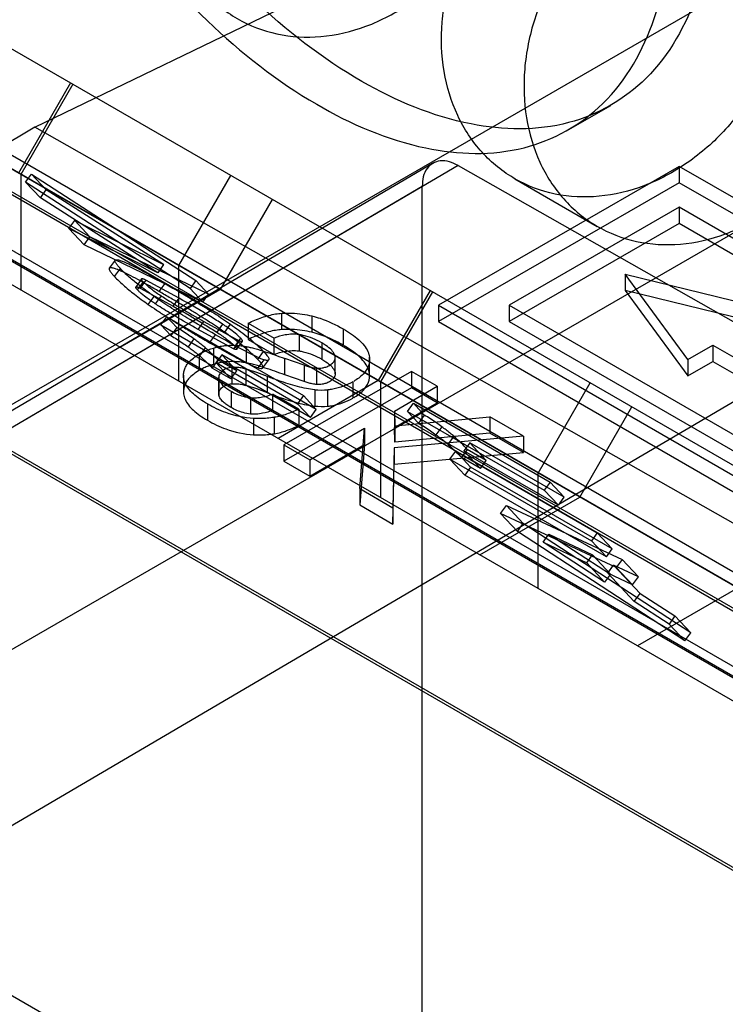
# Model space of a CAD drawing. Header units: millimetres. Extents: x 60 to 337, y 43 to 512.
# Tile 32 of 73: x 138.55 to 145.6, y 211.95 to 221.79. Entities that reach past the tile are written whole.
import ezdxf

# ---------------------------------------------------------------- set-up
doc = ezdxf.new("R2010")
doc.units = ezdxf.units.MM
doc.header["$LTSCALE"] = 36.045028
doc.layers.get('0').update_dxf_attribs({"linetype": 'CONTINUOUS'})

msp = doc.modelspace()

# ---------------------------------------------------------------- linework, layer by layer
at = {"color": 7, "linetype": 'CONTINUOUS'}
for p, q in [((84.3301, 248.7088), (169.1831, 199.72)), ((169.3954, 194.1855), (84.5423, 243.1744)), ((154.8587, 210.8417), (104.5691, 239.8758)), ((105.1005, 239.7033), (155.3902, 210.6692)), ((104.5648, 239.6476), (154.8545, 210.6135)), ((104.832, 239.4651), (155.1216, 210.4311)), ((160.6382, 208.7009), (110.3254, 237.7484)), ((107.017, 237.6493), (157.3066, 208.6152)), ((157.2566, 208.5286), (106.967, 237.5627)), ((161.8566, 205.6418), (106.967, 237.3318)), ((109.8054, 236.8477), (160.1182, 207.8002)), ((138.7057, 220.7146), (157.6807, 229.9288)), ((150.7983, 225.0599), (138.0704, 217.7115)), ((150.7983, 222.6104), (138.0704, 215.262)), ((153.8675, 210.5022), (133.587, 222.2108)), ((139.0623, 221.1575), (138.5423, 220.2568)), ((139.0855, 221.1441), (138.5655, 220.2434)), ((144.0349, 220.6883), (144.4592, 220.9332)), ((138.7057, 220.7146), (130.5546, 215.9256)), ((242.3414, 161.9171), (138.7057, 220.7146)), ((132.1658, 214.178), (142.6794, 220.3548)), ((142.9328, 220.3317), (132.4192, 214.1548)), ((145.1414, 220.3243), (142.7373, 218.9362)), ((142.9328, 220.3317), (146.3755, 218.3785)), ((153.6267, 215.4254), (145.1414, 220.3243)), ((145.1414, 220.3243), (145.1414, 220.161)), ((138.5655, 220.2434), (138.5655, 219.0887)), ((138.6133, 220.1659), (138.6712, 220.2462)), ((138.6712, 220.2462), (140.3135, 219.1853)), ((138.6712, 220.2462), (138.818, 220.0889)), ((140.1423, 219.333), (140.6623, 220.2337)), ((143.4992, 220.2011), (144.3242, 219.7247)), ((132.0626, 213.9489), (142.5762, 220.1258)), ((140.2556, 219.105), (138.6133, 220.1659)), ((138.7601, 220.0086), (138.6133, 220.1659)), ((142.5762, 211.8351), (142.5762, 220.1258)), ((145.1414, 220.161), (142.7373, 218.7729)), ((153.6267, 215.2621), (145.1414, 220.161)), ((138.7601, 220.0086), (138.818, 220.0889)), ((139.9331, 219.2618), (138.7601, 220.0086)), ((139.991, 219.342), (138.818, 220.0889)), ((141.0776, 219.994), (140.5576, 219.0933)), ((145.1414, 219.916), (143.4444, 218.9362)), ((148.8538, 217.7728), (145.1414, 219.916)), ((145.1414, 219.916), (145.1414, 219.7527)), ((139.0464, 219.7018), (139.1043, 219.7821)), ((139.9331, 219.2618), (139.0464, 219.7018)), ((139.1972, 219.5401), (139.0464, 219.7018)), ((139.1043, 219.7821), (139.991, 219.342)), ((139.1043, 219.7821), (139.2551, 219.6204)), ((145.1414, 219.7527), (143.4444, 218.7729)), ((148.8538, 217.6095), (145.1414, 219.7527)), ((139.1972, 219.5401), (139.2551, 219.6204)), ((140.4413, 219.0483), (139.2551, 219.6204)), ((140.3834, 218.9681), (139.1972, 219.5401)), ((139.5069, 219.387), (139.4489, 219.3067)), ((139.991, 219.342), (139.9331, 219.2618)), ((140.1423, 218.1783), (140.1423, 219.333)), ((139.5016, 219.2224), (139.5596, 219.3026)), ((145.2298, 218.3953), (144.604, 219.2465)), ((144.604, 219.2465), (144.604, 219.0832)), ((144.604, 219.2465), (146.0784, 218.8852)), ((139.7714, 219.1988), (139.7135, 219.1185)), ((139.7315, 219.089), (139.7894, 219.1693)), ((139.815, 219.1885), (139.7571, 219.1083)), ((139.7571, 219.1083), (140.0876, 218.928)), ((140.1456, 219.0083), (139.815, 219.1885)), ((139.948, 219.0734), (140.006, 219.1536)), ((140.3135, 219.1853), (140.2556, 219.105)), ((140.4413, 219.0483), (140.3135, 219.1853)), ((139.5576, 218.516), (140.5576, 219.0933)), ((139.838, 218.9448), (139.8959, 219.0251)), ((139.9658, 219.0315), (139.9079, 218.9512)), ((140.0876, 218.928), (140.1456, 219.0083)), ((140.2556, 219.105), (140.3834, 218.9681)), ((140.3834, 218.9681), (140.4413, 219.0483)), ((142.6544, 219.0836), (142.1344, 218.1829)), ((142.6776, 219.0702), (142.1576, 218.1695)), ((144.604, 219.0832), (145.2298, 218.232)), ((146.0784, 218.7219), (144.604, 219.0832)), ((142.7373, 218.9362), (151.2226, 214.0374)), ((142.7373, 218.9362), (142.7373, 218.7729)), ((143.4444, 218.9362), (147.1567, 216.793)), ((143.4444, 218.9362), (143.4444, 218.7729)), ((139.9645, 218.7415), (140.0224, 218.8218)), ((140.0224, 218.8218), (141.3886, 218.033)), ((140.0224, 218.8218), (140.1222, 218.7148)), ((141.1724, 218.6928), (141.1724, 218.8561)), ((141.474, 218.8291), (141.474, 218.6658)), ((139.9645, 218.7415), (141.3307, 217.9527)), ((140.0643, 218.6345), (139.9645, 218.7415)), ((140.1222, 218.7148), (140.0643, 218.6345)), ((140.3372, 218.6929), (140.3951, 218.7732)), ((140.3951, 218.7732), (140.7472, 218.5814)), ((140.5802, 218.7474), (140.5223, 218.6672)), ((140.6024, 218.6659), (140.6603, 218.7462)), ((140.8372, 218.7578), (141.0964, 218.6081)), ((140.8372, 218.7578), (140.8372, 218.5945)), ((142.7373, 218.7729), (151.2226, 213.8741)), ((143.4444, 218.7729), (147.1567, 216.6297)), ((140.6893, 218.5011), (140.3372, 218.6929)), ((140.4518, 218.562), (140.5097, 218.6422)), ((141.3446, 218.6428), (141.3446, 218.4795)), ((141.7868, 218.6994), (141.7868, 218.5361)), ((140.2937, 218.6013), (140.2358, 218.521)), ((140.7472, 218.5814), (140.6893, 218.5011)), ((140.7614, 218.607), (140.7035, 218.5267)), ((140.7223, 218.496), (140.7802, 218.5763)), ((140.8157, 218.524), (140.8157, 218.3607)), ((140.8372, 218.5945), (141.0964, 218.4448)), ((141.0964, 218.4448), (141.0964, 218.6081)), ((141.5708, 218.5607), (141.5708, 218.3974)), ((145.2298, 218.3953), (145.4773, 218.5382)), ((145.4773, 218.5382), (147.033, 217.6401)), ((145.4773, 218.5382), (145.4773, 218.3749)), ((140.3507, 218.2867), (140.3507, 218.45)), ((140.353, 218.4293), (140.4109, 218.5095)), ((140.489, 218.5089), (140.489, 218.3456)), ((140.5736, 218.4403), (140.5157, 218.3601)), ((141.5164, 217.896), (140.5736, 218.4403)), ((140.7226, 218.2806), (140.5736, 218.4403)), ((140.9333, 218.3934), (140.9912, 218.4736)), ((141.7018, 218.438), (141.7018, 218.2747)), ((142.0478, 218.2548), (142.0478, 218.4181)), ((146.3755, 218.3785), (135.8619, 212.2016)), ((140.5345, 218.3893), (140.4765, 218.309)), ((141.4585, 217.8158), (140.5157, 218.3601)), ((140.5157, 218.3601), (140.6647, 218.2004)), ((140.7226, 218.2806), (140.5345, 218.3893)), ((140.9372, 218.3106), (140.9951, 218.3909)), ((140.9845, 218.31), (141.0425, 218.3902)), ((141.3958, 218.3371), (141.2021, 218.4048)), ((141.2021, 218.2415), (141.2021, 218.4048)), ((141.3958, 218.3371), (141.3958, 218.1738)), ((141.7067, 218.2505), (141.7067, 218.4138)), ((142.0493, 218.232), (142.0493, 218.3953)), ((145.2298, 218.3953), (145.2298, 218.232)), ((145.2298, 218.232), (145.4773, 218.3749)), ((145.4773, 218.3749), (147.033, 217.4768)), ((140.1903, 218.2363), (140.1903, 218.073)), ((140.6647, 218.2004), (140.4765, 218.309)), ((140.6647, 218.2004), (140.7226, 218.2806)), ((140.6721, 218.3154), (140.6721, 218.1521)), ((140.8116, 218.2991), (140.8116, 218.1358)), ((141.0312, 218.0601), (141.0312, 218.2234)), ((142.4669, 218.2759), (141.1941, 217.541)), ((141.3958, 218.1738), (141.2021, 218.2415)), ((141.5182, 218.3081), (141.5182, 218.1448)), ((142.7261, 218.1262), (142.4669, 218.2759)), ((142.4669, 218.2759), (142.4669, 218.1126)), ((140.1917, 218.2135), (140.1917, 218.0502)), ((140.5423, 218.0523), (140.5423, 218.2156)), ((140.5443, 218.1995), (140.5443, 218.0362)), ((142.1344, 218.1829), (141.1345, 217.6056)), ((141.8827, 218.1721), (141.8827, 218.0088)), ((142.1576, 218.1695), (142.1576, 217.0148)), ((142.2984, 217.8793), (142.7261, 218.1262)), ((142.7261, 218.1262), (142.7261, 217.9629)), ((143.7344, 217.2592), (144.2544, 218.1598)), ((140.6653, 218.0778), (140.6653, 217.9145)), ((141.341, 217.8992), (141.0817, 218.0489)), ((141.0817, 217.8856), (141.0817, 218.0489)), ((142.4669, 218.1126), (141.1941, 217.3777)), ((141.3886, 218.033), (141.3307, 217.9527)), ((141.5164, 217.896), (141.3886, 218.033)), ((141.5009, 218.0927), (141.5009, 217.9294)), ((141.6312, 217.9281), (141.6312, 218.0914)), ((142.7261, 217.9629), (142.4669, 218.1126)), ((140.4302, 217.9501), (140.4302, 217.7868)), ((140.8597, 218.0125), (140.8597, 217.8492)), ((141.3307, 217.9527), (141.4585, 217.8158)), ((142.2984, 217.716), (142.7261, 217.9629)), ((142.4289, 217.8763), (142.4868, 217.9566)), ((142.4868, 217.9566), (143.853, 217.1678)), ((142.4868, 217.9566), (142.5963, 217.8392)), ((141.341, 217.7359), (141.0817, 217.8856)), ((141.341, 217.8992), (141.341, 217.7359)), ((141.4585, 217.8158), (141.5164, 217.896)), ((142.2984, 217.8793), (142.3018, 217.7316)), ((142.2984, 217.8793), (142.2984, 217.716)), ((142.4289, 217.8763), (143.7951, 217.0875)), ((142.5384, 217.7589), (142.4289, 217.8763)), ((142.5963, 217.8392), (142.5384, 217.7589)), ((144.1497, 217.0195), (144.6697, 217.9201)), ((140.8908, 217.8053), (140.8908, 217.642)), ((141.099, 217.6531), (141.099, 217.8164)), ((142.3018, 217.7316), (143.2515, 217.8229)), ((142.3018, 217.7316), (142.3018, 217.5683)), ((143.5867, 217.6293), (143.2515, 217.8229)), ((143.2515, 217.8229), (143.2515, 217.6596)), ((138.0704, 217.7115), (149.3841, 211.1796)), ((141.4533, 217.3914), (141.9994, 217.7067)), ((141.951, 217.104), (141.9994, 217.7067)), ((141.9994, 217.7067), (141.9994, 217.5434)), ((142.3018, 217.5683), (142.2984, 217.716)), ((143.2515, 217.6596), (142.3018, 217.5683)), ((142.7706, 217.7226), (142.7127, 217.6424)), ((143.5867, 217.466), (143.2515, 217.6596)), ((141.1941, 217.541), (141.4533, 217.3914)), ((141.1941, 217.541), (141.1941, 217.3777)), ((141.4533, 217.2281), (141.9994, 217.5434)), ((141.9994, 217.5434), (141.951, 216.9407)), ((143.5867, 217.6293), (142.2958, 217.5116)), ((142.8347, 217.5455), (142.8926, 217.6258)), ((143.0504, 217.5618), (142.9925, 217.4815)), ((143.9933, 217.0175), (143.0504, 217.5618)), ((143.214, 217.3865), (143.0504, 217.5618)), ((143.5867, 217.6293), (143.5867, 217.466)), ((142.2958, 217.5116), (142.2811, 216.9135)), ((142.2958, 217.5116), (142.2958, 217.3483)), ((142.2958, 217.3483), (143.5867, 217.466)), ((142.8522, 217.3989), (142.9101, 217.4791)), ((142.9101, 217.4791), (144.3243, 216.6627)), ((142.9101, 217.4791), (143.0588, 217.3198)), ((143.0258, 217.4952), (142.9679, 217.4149)), ((143.9353, 216.9372), (142.9925, 217.4815)), ((142.9925, 217.4815), (143.1561, 217.3062)), ((143.214, 217.3865), (143.0258, 217.4952)), ((141.1941, 217.3777), (141.4533, 217.2281)), ((141.4533, 217.3914), (141.4533, 217.2281)), ((142.2811, 216.7502), (142.2958, 217.3483)), ((142.8522, 217.3989), (144.2664, 216.5824)), ((143.0009, 217.2395), (142.8522, 217.3989)), ((143.1561, 217.3062), (142.9679, 217.4149)), ((143.1561, 217.3062), (143.214, 217.3865)), ((143.0588, 217.3198), (143.0009, 217.2395)), ((144.4151, 216.423), (143.0009, 217.2395)), ((144.473, 216.5033), (143.0588, 217.3198)), ((143.7344, 216.1045), (143.7344, 217.2592)), ((143.853, 217.1678), (143.7951, 217.0875)), ((143.9933, 217.0175), (143.853, 217.1678)), ((141.951, 217.104), (142.2811, 216.9135)), ((141.951, 217.104), (141.951, 216.9407)), ((143.7951, 217.0875), (143.9353, 216.9372)), ((143.1497, 216.4421), (144.1497, 217.0195)), ((143.9353, 216.9372), (143.9933, 217.0175)), ((141.951, 216.9407), (142.2811, 216.7502)), ((142.2811, 216.9135), (142.2811, 216.7502)), ((143.3587, 216.856), (143.4166, 216.9363)), ((144.5142, 216.3168), (143.3587, 216.856)), ((143.5267, 216.6759), (143.3587, 216.856)), ((143.4166, 216.9363), (144.5721, 216.3971)), ((143.4166, 216.9363), (143.5846, 216.7562)), ((143.5267, 216.6759), (143.5846, 216.7562)), ((145.2576, 215.6625), (143.5846, 216.7562)), ((145.1997, 215.5822), (143.5267, 216.6759)), ((143.782, 216.5685), (143.8399, 216.6488)), ((143.8399, 216.6488), (144.2763, 216.4417)), ((143.8399, 216.6488), (144.4557, 216.2494)), ((144.3243, 216.6627), (144.2664, 216.5824)), ((144.473, 216.5033), (144.3243, 216.6627)), ((143.782, 216.5685), (144.2184, 216.3614)), ((144.3978, 216.1691), (143.782, 216.5685)), ((144.2664, 216.5824), (144.4151, 216.423)), ((144.4151, 216.423), (144.473, 216.5033)), ((144.2184, 216.3614), (144.2763, 216.4417)), ((144.3978, 216.1691), (144.2184, 216.3614)), ((144.2763, 216.4417), (144.4557, 216.2494)), ((144.5721, 216.3971), (144.5142, 216.3168)), ((144.7347, 216.2228), (144.5721, 216.3971)), ((144.4297, 216.2602), (144.4876, 216.3405)), ((144.6768, 216.1426), (144.4297, 216.2602)), ((144.4297, 216.2602), (144.6939, 215.9771)), ((144.7347, 216.2228), (144.4876, 216.3405)), ((144.7518, 216.0574), (144.4876, 216.3405)), ((144.5142, 216.3168), (144.6768, 216.1426)), ((144.4557, 216.2494), (144.3978, 216.1691)), ((144.6768, 216.1426), (144.7347, 216.2228)), ((144.6939, 215.9771), (144.7518, 216.0574)), ((145.7266, 216.1091), (144.7266, 215.5317)), ((144.7518, 216.0574), (145.1, 215.8314)), ((145.042, 215.7511), (144.6939, 215.9771)), ((145.1, 215.8314), (145.042, 215.7511)), ((145.2576, 215.6625), (145.1, 215.8314)), ((145.042, 215.7511), (145.1997, 215.5822)), ((145.1997, 215.5822), (145.2576, 215.6625))]:
    msp.add_line(p, q, dxfattribs=at)
for centre, radius, start, end in [((140.0122, 215.6246), 2.7914, 68.58979, 73.36041), ((140.0251, 215.4986), 2.752, 68.55564, 73.3945), ((141.5735, 218.8045), 0.7154, 264.18291, 274.62679), ((141.5735, 218.6421), 0.7163, 264.1895, 274.62021)]:
    msp.add_arc(centre, radius, start, end, dxfattribs=at)
msp.add_ellipse((135.8619, 207.444), major_axis=(-2.9514, 5.024), ratio=0.582373, start_param=3.922636, end_param=5.493433, dxfattribs=at)
for points, knots in [([(145.4947, 223.2221), (145.4947, 222.8275), (145.4079, 222.0967), (144.8997, 221.1671), (144.0308, 220.6684), (142.9807, 220.6945), (141.887, 221.1588), (140.8158, 221.9926), (139.8523, 223.1218), (139.0771, 224.4519), (138.5642, 225.8645), (138.4237, 226.8405), (138.4237, 227.3046)], [0, 0, 0, 0, 0.094268, 0.172729, 0.24381, 0.321471, 0.414616, 0.523427, 0.642939, 0.767129, 0.889163, 1, 1, 1, 1]), ([(137.9994, 227.0596), (137.9994, 226.5978), (138.1382, 225.6293), (138.6442, 224.2273), (139.4097, 222.9037), (140.366, 221.7725), (141.4347, 220.9308), (142.5293, 220.4562), (143.585, 220.4176), (144.4671, 220.9106), (144.9829, 221.8456), (145.0705, 222.5809), (145.0705, 222.9772)], [0, 0, 0, 0, 0.110312, 0.231068, 0.354187, 0.473616, 0.58285, 0.676363, 0.754507, 0.826216, 0.905344, 1, 1, 1, 1]), ([(140.3179, 224.3471), (140.2309, 224.1964), (140.0901, 223.8792), (139.9885, 223.3787), (140.0037, 222.888), (140.1354, 222.4387), (140.3771, 222.0606), (140.7147, 221.7819), (141.1232, 221.6249), (141.5719, 221.6005), (142.03, 221.7084), (142.4671, 221.9406), (142.8532, 222.2806), (143.059, 222.5629), (143.1463, 222.7142)], [0, 0, 0, 0, 0.091492, 0.1809, 0.266408, 0.347106, 0.424233, 0.498884, 0.573437, 0.650502, 0.731638, 0.817946, 0.908176, 1, 1, 1, 1]), ([(143.085, 222.7496), (143.172, 222.9003), (143.3764, 223.1808), (143.759, 223.519), (144.1915, 223.7512), (144.6465, 223.8618), (145.0948, 223.8416), (145.505, 223.6886), (145.8452, 223.4133), (146.0907, 223.037), (146.2263, 222.5863), (146.2437, 222.0916), (146.1423, 221.5872), (146.0007, 221.2678), (145.9134, 221.1166)], [0, 0, 0, 0, 0.091492, 0.180901, 0.266409, 0.347108, 0.424235, 0.498886, 0.573439, 0.650503, 0.731639, 0.817946, 0.908177, 1, 1, 1, 1]), ([(146.7384, 220.6403), (146.8254, 220.791), (146.9662, 221.1083), (147.0678, 221.6087), (147.0526, 222.0994), (146.9209, 222.5487), (146.6792, 222.9268), (146.3416, 223.2056), (145.9331, 223.3625), (145.4844, 223.3869), (145.0263, 223.279), (144.5892, 223.0468), (144.2031, 222.7068), (143.9973, 222.4245), (143.91, 222.2733)], [0, 0, 0, 0, 0.091492, 0.1809, 0.266408, 0.347106, 0.424233, 0.498884, 0.573437, 0.650502, 0.731638, 0.817946, 0.908176, 1, 1, 1, 1]), ([(145.9134, 221.1166), (145.8264, 220.9659), (145.622, 220.6854), (145.2394, 220.3472), (144.8069, 220.115), (144.3519, 220.0044), (143.9036, 220.0246), (143.4934, 220.1776), (143.1532, 220.4529), (142.9078, 220.8293), (142.7721, 221.2799), (142.7547, 221.7746), (142.8561, 222.279), (142.9977, 222.5984), (143.085, 222.7496)], [0, 0, 0, 0, 0.091492, 0.180901, 0.266409, 0.347108, 0.424235, 0.498886, 0.573439, 0.650503, 0.731639, 0.817946, 0.908177, 1, 1, 1, 1]), ([(143.91, 222.2733), (143.823, 222.1226), (143.6822, 221.8053), (143.5806, 221.3048), (143.5958, 220.8142), (143.7275, 220.3648), (143.9692, 219.9867), (144.3068, 219.708), (144.7153, 219.551), (145.164, 219.5266), (145.6221, 219.6345), (146.0592, 219.8667), (146.4453, 220.2068), (146.6511, 220.4891), (146.7384, 220.6403)], [0, 0, 0, 0, 0.091492, 0.1809, 0.266408, 0.347106, 0.424233, 0.498884, 0.573437, 0.650502, 0.731638, 0.817946, 0.908176, 1, 1, 1, 1]), ([(142.9328, 220.3317), (142.8793, 220.3622), (142.7644, 220.4063), (142.5951, 220.3093), (142.5761, 220.1877), (142.5762, 220.1265)], [0, 0, 0, 0, 0.356745, 0.645297, 1, 1, 1, 1]), ([(139.948, 219.0734), (139.9112, 219.0947), (139.8403, 219.1352), (139.7386, 219.1914), (139.6481, 219.2389), (139.5834, 219.2703), (139.5418, 219.2882), (139.52, 219.2969), (139.5008, 219.3036), (139.4843, 219.3084), (139.4707, 219.3111), (139.46, 219.3117), (139.4519, 219.3102), (139.4473, 219.3051), (139.4471, 219.2988), (139.449, 219.2919), (139.453, 219.2835), (139.4617, 219.2694), (139.4779, 219.2485), (139.4929, 219.2317), (139.5016, 219.2224)], [0, 0, 0, 0, 0.193471, 0.371123, 0.527681, 0.657953, 0.697975, 0.733564, 0.764471, 0.790483, 0.811452, 0.827401, 0.838839, 0.847775, 0.855834, 0.866462, 0.88027, 0.897459, 0.942062, 1, 1, 1, 1]), ([(139.5596, 219.3026), (139.5509, 219.312), (139.5358, 219.3288), (139.5196, 219.3496), (139.5109, 219.3638), (139.507, 219.3721), (139.505, 219.379), (139.5052, 219.3854), (139.5098, 219.3904), (139.518, 219.3919), (139.5286, 219.3914), (139.5422, 219.3886), (139.5587, 219.3839), (139.5779, 219.3771), (139.5997, 219.3685), (139.6413, 219.3506), (139.7061, 219.3192), (139.7965, 219.2716), (139.8982, 219.2154), (139.9691, 219.1749), (140.006, 219.1536)], [0, 0, 0, 0, 0.057938, 0.102541, 0.11973, 0.133538, 0.144166, 0.152225, 0.161161, 0.172599, 0.188548, 0.209517, 0.235529, 0.266436, 0.302025, 0.342047, 0.472319, 0.628877, 0.806529, 1, 1, 1, 1]), ([(139.5016, 219.2224), (139.5287, 219.1934), (139.5934, 219.1322), (139.7061, 219.04), (139.7917, 218.9774), (139.838, 218.9448)], [0, 0, 0, 0, 0.272058, 0.610926, 1, 1, 1, 1]), ([(139.8959, 219.0251), (139.841, 219.0638), (139.7521, 219.1292), (139.6403, 219.2226), (139.5836, 219.2768), (139.5596, 219.3026)], [0, 0, 0, 0, 0.461691, 0.757589, 1, 1, 1, 1]), ([(139.7315, 219.089), (139.7288, 219.0919), (139.724, 219.0972), (139.7181, 219.1046), (139.7145, 219.1106), (139.7124, 219.1153), (139.7135, 219.1195), (139.718, 219.1206), (139.7236, 219.12), (139.73, 219.1185), (139.7366, 219.1164), (139.7454, 219.1132), (139.7523, 219.1103), (139.7571, 219.1083)], [0, 0, 0, 0, 0.145574, 0.261445, 0.347427, 0.404958, 0.443326, 0.487478, 0.556653, 0.65557, 0.727704, 0.809663, 1, 1, 1, 1]), ([(139.815, 219.1885), (139.8102, 219.1906), (139.8034, 219.1934), (139.7945, 219.1966), (139.788, 219.1987), (139.7815, 219.2003), (139.7759, 219.2009), (139.7714, 219.1998), (139.7703, 219.1956), (139.7724, 219.1909), (139.776, 219.1849), (139.782, 219.1775), (139.7867, 219.1722), (139.7894, 219.1693)], [0, 0, 0, 0, 0.190337, 0.272296, 0.34443, 0.443347, 0.512522, 0.556674, 0.595042, 0.652573, 0.738555, 0.854426, 1, 1, 1, 1]), ([(139.7894, 219.1693), (139.7968, 219.1614), (139.8232, 219.1358), (139.8815, 219.0889), (139.9341, 219.0525), (139.9658, 219.0315)], [0, 0, 0, 0, 0.144592, 0.491196, 1, 1, 1, 1]), ([(140.006, 219.1536), (140.11, 219.0936), (140.2751, 218.9963), (140.493, 218.86), (140.6069, 218.7839), (140.6603, 218.7462)], [0, 0, 0, 0, 0.467368, 0.745547, 1, 1, 1, 1]), ([(139.9079, 218.9512), (139.8762, 218.9722), (139.8236, 219.0086), (139.7652, 219.0555), (139.7389, 219.0811), (139.7315, 219.089)], [0, 0, 0, 0, 0.508804, 0.855408, 1, 1, 1, 1]), ([(140.5097, 218.6422), (140.4141, 218.6974), (140.2608, 218.7879), (140.0564, 218.916), (139.9476, 218.9887), (139.8959, 219.0251)], [0, 0, 0, 0, 0.457556, 0.73801, 1, 1, 1, 1]), ([(140.6024, 218.6659), (140.5784, 218.6829), (140.5278, 218.7177), (140.4481, 218.7704), (140.3616, 218.8256), (140.2684, 218.8835), (140.1682, 218.9442), (140.0607, 219.008), (139.9864, 219.0512), (139.948, 219.0734)], [0, 0, 0, 0, 0.114574, 0.238699, 0.371705, 0.513884, 0.665655, 0.82749, 1, 1, 1, 1]), ([(139.9658, 219.0315), (139.982, 219.0208), (140.0468, 218.9791), (140.1896, 218.8925), (140.3171, 218.8182), (140.3951, 218.7732)], [0, 0, 0, 0, 0.116183, 0.461196, 1, 1, 1, 1]), ([(140.5802, 218.7474), (140.5408, 218.7732), (140.3971, 218.8622), (140.2511, 218.9474), (140.1456, 219.0083)], [0, 0, 0, 0, 0.278701, 1, 1, 1, 1]), ([(139.838, 218.9448), (139.8652, 218.9257), (139.9225, 218.8864), (140.013, 218.8271), (140.1114, 218.7649), (140.2176, 218.6998), (140.3318, 218.6317), (140.4109, 218.5856), (140.4518, 218.562)], [0, 0, 0, 0, 0.137884, 0.287945, 0.448572, 0.620516, 0.804065, 1, 1, 1, 1]), ([(140.3372, 218.6929), (140.2592, 218.7379), (140.1317, 218.8122), (139.9889, 218.8989), (139.9241, 218.9405), (139.9079, 218.9512)], [0, 0, 0, 0, 0.538804, 0.883817, 1, 1, 1, 1]), ([(140.0876, 218.928), (140.1932, 218.8671), (140.3392, 218.7819), (140.4829, 218.6929), (140.5223, 218.6672)], [0, 0, 0, 0, 0.721299, 1, 1, 1, 1]), ([(140.8372, 218.7578), (140.8813, 218.7789), (140.9703, 218.8164), (141.084, 218.8467), (141.1518, 218.8547), (141.1724, 218.8561)], [0, 0, 0, 0, 0.417578, 0.8236, 1, 1, 1, 1]), ([(141.1724, 218.8561), (141.2066, 218.8581), (141.2749, 218.8588), (141.376, 218.8499), (141.442, 218.8372), (141.474, 218.8291)], [0, 0, 0, 0, 0.338081, 0.673586, 1, 1, 1, 1]), ([(141.474, 218.8291), (141.5014, 218.8225), (141.6101, 218.7909), (141.7132, 218.7419), (141.7868, 218.6994)], [0, 0, 0, 0, 0.248563, 1, 1, 1, 1]), ([(140.2937, 218.6013), (140.2764, 218.6139), (140.22, 218.6529), (140.1622, 218.6898), (140.1222, 218.7148)], [0, 0, 0, 0, 0.311936, 1, 1, 1, 1]), ([(140.7614, 218.607), (140.7538, 218.6151), (140.7268, 218.6414), (140.6669, 218.6892), (140.6128, 218.7261), (140.5802, 218.7474)], [0, 0, 0, 0, 0.145395, 0.490986, 1, 1, 1, 1]), ([(140.6603, 218.7462), (140.7152, 218.7074), (140.8031, 218.6426), (140.913, 218.5509), (140.9681, 218.4985), (140.9912, 218.4736)], [0, 0, 0, 0, 0.469587, 0.762528, 1, 1, 1, 1]), ([(140.0643, 218.6345), (140.1043, 218.6095), (140.1621, 218.5726), (140.2185, 218.5336), (140.2358, 218.521)], [0, 0, 0, 0, 0.688064, 1, 1, 1, 1]), ([(140.9951, 218.3909), (140.9872, 218.3932), (140.9698, 218.3993), (140.9244, 218.418), (140.8526, 218.4527), (140.7074, 218.5291), (140.5916, 218.595), (140.5097, 218.6422)], [0, 0, 0, 0, 0.044965, 0.100751, 0.269417, 0.481928, 1, 1, 1, 1]), ([(140.5223, 218.6672), (140.5549, 218.6459), (140.609, 218.6089), (140.6689, 218.5611), (140.6959, 218.5349), (140.7035, 218.5267)], [0, 0, 0, 0, 0.509014, 0.854605, 1, 1, 1, 1]), ([(140.9333, 218.3934), (140.9078, 218.4207), (140.8453, 218.4797), (140.7345, 218.5703), (140.6492, 218.6328), (140.6024, 218.6659)], [0, 0, 0, 0, 0.261276, 0.599514, 1, 1, 1, 1]), ([(141.1724, 218.6928), (141.1518, 218.6914), (141.084, 218.6834), (140.9703, 218.6531), (140.8813, 218.6156), (140.8372, 218.5945)], [0, 0, 0, 0, 0.1764, 0.582422, 1, 1, 1, 1]), ([(141.3446, 218.6428), (141.2992, 218.6496), (141.2133, 218.6457), (141.1323, 218.6217), (141.0964, 218.6081)], [0, 0, 0, 0, 0.544853, 1, 1, 1, 1]), ([(141.474, 218.6658), (141.442, 218.6739), (141.376, 218.6866), (141.2749, 218.6955), (141.2066, 218.6948), (141.1724, 218.6928)], [0, 0, 0, 0, 0.326423, 0.661909, 1, 1, 1, 1]), ([(141.5708, 218.5607), (141.5136, 218.5937), (141.4379, 218.6258), (141.3588, 218.6407), (141.3446, 218.6428)], [0, 0, 0, 0, 0.820584, 1, 1, 1, 1]), ([(141.7868, 218.5361), (141.7622, 218.5503), (141.6628, 218.6042), (141.5563, 218.6459), (141.474, 218.6658)], [0, 0, 0, 0, 0.251472, 1, 1, 1, 1]), ([(141.7868, 218.6994), (141.8153, 218.683), (141.8685, 218.6497), (141.9392, 218.5952), (141.9952, 218.5381), (142.028, 218.4873), (142.0428, 218.4469), (142.0467, 218.4276), (142.0478, 218.4181)], [0, 0, 0, 0, 0.248848, 0.474613, 0.675116, 0.851507, 0.927041, 1, 1, 1, 1]), ([(140.2358, 218.521), (140.2496, 218.5109), (140.2768, 218.4907), (140.3159, 218.4601), (140.341, 218.4395), (140.353, 218.4293)], [0, 0, 0, 0, 0.346071, 0.682088, 1, 1, 1, 1]), ([(140.4109, 218.5095), (140.3989, 218.5197), (140.3738, 218.5404), (140.3347, 218.5709), (140.3076, 218.5912), (140.2937, 218.6013)], [0, 0, 0, 0, 0.317912, 0.653929, 1, 1, 1, 1]), ([(140.4518, 218.562), (140.4858, 218.5423), (140.5501, 218.5055), (140.6414, 218.4543), (140.7218, 218.4107), (140.7912, 218.3745), (140.8497, 218.3458), (140.8969, 218.3248), (140.925, 218.3142), (140.9372, 218.3106)], [0, 0, 0, 0, 0.215353, 0.406452, 0.573561, 0.716726, 0.835723, 0.930611, 1, 1, 1, 1]), ([(140.489, 218.5089), (140.5023, 218.513), (140.5297, 218.5203), (140.5718, 218.5286), (140.6006, 218.5324), (140.6151, 218.5339)], [0, 0, 0, 0, 0.325323, 0.6594, 1, 1, 1, 1]), ([(140.6151, 218.5339), (140.6375, 218.5357), (140.6826, 218.5374), (140.7497, 218.5341), (140.7939, 218.528), (140.8157, 218.524)], [0, 0, 0, 0, 0.335334, 0.670331, 1, 1, 1, 1]), ([(140.7035, 218.5267), (140.706, 218.524), (140.7107, 218.5188), (140.7166, 218.5115), (140.7206, 218.5054), (140.7229, 218.5007), (140.7232, 218.4965), (140.7201, 218.4941), (140.7155, 218.4939), (140.7106, 218.4946), (140.7055, 218.4958), (140.6985, 218.4978), (140.6931, 218.4997), (140.6893, 218.5011)], [0, 0, 0, 0, 0.158858, 0.289635, 0.391034, 0.462872, 0.510258, 0.55157, 0.611107, 0.697556, 0.75992, 0.831376, 1, 1, 1, 1]), ([(140.7472, 218.5814), (140.751, 218.58), (140.7564, 218.5781), (140.7634, 218.5761), (140.7685, 218.5749), (140.7734, 218.5742), (140.778, 218.5743), (140.7812, 218.5768), (140.7808, 218.581), (140.7785, 218.5857), (140.7745, 218.5918), (140.7686, 218.5991), (140.764, 218.6042), (140.7614, 218.607)], [0, 0, 0, 0, 0.168624, 0.24008, 0.302444, 0.388893, 0.44843, 0.489742, 0.537128, 0.608966, 0.710365, 0.841142, 1, 1, 1, 1]), ([(140.8157, 218.524), (140.8293, 218.5217), (140.8584, 218.5155), (140.9224, 218.4988), (141.0044, 218.4733), (141.1041, 218.4397), (141.1689, 218.4167), (141.2021, 218.4048)], [0, 0, 0, 0, 0.102327, 0.22031, 0.490082, 0.738988, 1, 1, 1, 1]), ([(141.7018, 218.438), (141.6957, 218.4561), (141.6686, 218.4926), (141.621, 218.5303), (141.5854, 218.5523), (141.5708, 218.5607)], [0, 0, 0, 0, 0.314047, 0.722079, 1, 1, 1, 1]), ([(142.0478, 218.2548), (142.0467, 218.2643), (142.0428, 218.2836), (142.028, 218.324), (141.9952, 218.3748), (141.9392, 218.4319), (141.8685, 218.4864), (141.8153, 218.5197), (141.7868, 218.5361)], [0, 0, 0, 0, 0.072959, 0.148493, 0.324884, 0.525387, 0.751152, 1, 1, 1, 1]), ([(140.1917, 218.2135), (140.1901, 218.2265), (140.1896, 218.2528), (140.1977, 218.2919), (140.2148, 218.3296), (140.2443, 218.3703), (140.2899, 218.4119), (140.3292, 218.4376), (140.3507, 218.45)], [0, 0, 0, 0, 0.12956, 0.258599, 0.392466, 0.536217, 0.754139, 1, 1, 1, 1]), ([(140.3511, 218.4503), (140.3651, 218.4584), (140.3943, 218.4735), (140.4404, 218.493), (140.4725, 218.5039), (140.489, 218.5089)], [0, 0, 0, 0, 0.324454, 0.655679, 1, 1, 1, 1]), ([(140.353, 218.4293), (140.3762, 218.4096), (140.4182, 218.3703), (140.4581, 218.3288), (140.4765, 218.309)], [0, 0, 0, 0, 0.5285, 1, 1, 1, 1]), ([(140.5345, 218.3893), (140.516, 218.4091), (140.4761, 218.4505), (140.4341, 218.4899), (140.4109, 218.5095)], [0, 0, 0, 0, 0.4715, 1, 1, 1, 1]), ([(140.9912, 218.4736), (140.9975, 218.4669), (141.0089, 218.4543), (141.0237, 218.4363), (141.0347, 218.4209), (141.0415, 218.4089), (141.0444, 218.3998), (141.0445, 218.3933), (141.0414, 218.3883), (141.0358, 218.3857), (141.0284, 218.3848), (141.0191, 218.3854), (141.0077, 218.3875), (140.9995, 218.3896), (140.9951, 218.3909)], [0, 0, 0, 0, 0.182557, 0.337673, 0.463582, 0.559167, 0.611889, 0.651403, 0.684845, 0.722093, 0.770124, 0.831906, 0.908458, 1, 1, 1, 1]), ([(141.0964, 218.4448), (141.1323, 218.4584), (141.2133, 218.4824), (141.2992, 218.4863), (141.3446, 218.4795)], [0, 0, 0, 0, 0.455147, 1, 1, 1, 1]), ([(141.3446, 218.4795), (141.3588, 218.4774), (141.4379, 218.4625), (141.5136, 218.4304), (141.5708, 218.3974)], [0, 0, 0, 0, 0.179416, 1, 1, 1, 1]), ([(141.6491, 218.3356), (141.6639, 218.3439), (141.6881, 218.3624), (141.7093, 218.4005), (141.7063, 218.4269), (141.7018, 218.438)], [0, 0, 0, 0, 0.407091, 0.713375, 1, 1, 1, 1]), ([(142.0478, 218.4181), (142.0516, 218.3889), (142.0432, 218.3244), (141.9837, 218.2393), (141.9254, 218.195), (141.8908, 218.1761)], [0, 0, 0, 0, 0.289665, 0.611015, 1, 1, 1, 1]), ([(140.489, 218.3456), (140.4725, 218.3406), (140.4404, 218.3297), (140.3943, 218.3102), (140.3651, 218.2951), (140.3511, 218.287)], [0, 0, 0, 0, 0.344315, 0.675535, 1, 1, 1, 1]), ([(140.6151, 218.3706), (140.6006, 218.3691), (140.5718, 218.3653), (140.5297, 218.357), (140.5023, 218.3497), (140.489, 218.3456)], [0, 0, 0, 0, 0.3406, 0.674677, 1, 1, 1, 1]), ([(140.8157, 218.3607), (140.7939, 218.3647), (140.7497, 218.3708), (140.6826, 218.3741), (140.6375, 218.3724), (140.6151, 218.3706)], [0, 0, 0, 0, 0.329669, 0.664666, 1, 1, 1, 1]), ([(141.2021, 218.2415), (141.1689, 218.2534), (141.1041, 218.2764), (141.0044, 218.31), (140.9224, 218.3355), (140.8584, 218.3522), (140.8293, 218.3584), (140.8157, 218.3607)], [0, 0, 0, 0, 0.261012, 0.509918, 0.77969, 0.897673, 1, 1, 1, 1]), ([(140.9372, 218.3106), (140.9513, 218.3066), (140.9886, 218.2932), (140.9779, 218.3574), (140.9503, 218.3752), (140.9333, 218.3934)], [0, 0, 0, 0, 0.299966, 0.490929, 1, 1, 1, 1]), ([(141.3958, 218.3371), (141.4085, 218.3324), (141.4348, 218.3239), (141.4785, 218.3137), (141.5094, 218.3089), (141.5266, 218.3068)], [0, 0, 0, 0, 0.301829, 0.615028, 1, 1, 1, 1]), ([(141.5266, 218.3068), (141.5429, 218.3057), (141.5721, 218.3091), (141.6132, 218.3186), (141.6378, 218.3283), (141.6491, 218.3356)], [0, 0, 0, 0, 0.386311, 0.684185, 1, 1, 1, 1]), ([(141.5708, 218.3974), (141.5854, 218.389), (141.621, 218.367), (141.6686, 218.3293), (141.6957, 218.2928), (141.7018, 218.2747)], [0, 0, 0, 0, 0.277921, 0.685953, 1, 1, 1, 1]), ([(140.3507, 218.2867), (140.3292, 218.2743), (140.2899, 218.2486), (140.2443, 218.207), (140.2148, 218.1663), (140.1977, 218.1286), (140.1896, 218.0895), (140.1901, 218.0632), (140.1917, 218.0502)], [0, 0, 0, 0, 0.245861, 0.463783, 0.607534, 0.741401, 0.87044, 1, 1, 1, 1]), ([(140.5984, 218.2939), (140.5853, 218.2863), (140.563, 218.2694), (140.5419, 218.2354), (140.5415, 218.2105), (140.5443, 218.1995)], [0, 0, 0, 0, 0.392009, 0.709357, 1, 1, 1, 1]), ([(140.6721, 218.3154), (140.6633, 218.3147), (140.6461, 218.3124), (140.6213, 218.3052), (140.6056, 218.2985), (140.5984, 218.2939)], [0, 0, 0, 0, 0.343387, 0.669783, 1, 1, 1, 1]), ([(140.8116, 218.2991), (140.797, 218.3036), (140.7668, 218.3108), (140.72, 218.3162), (140.6881, 218.3163), (140.6721, 218.3154)], [0, 0, 0, 0, 0.323372, 0.65944, 1, 1, 1, 1]), ([(141.5009, 218.0927), (141.4731, 218.0954), (141.4156, 218.1042), (141.2957, 218.1318), (141.1668, 218.1727), (141.0685, 218.209), (141.0312, 218.2234)], [0, 0, 0, 0, 0.171489, 0.356477, 0.75503, 1, 1, 1, 1]), ([(141.7018, 218.2747), (141.7063, 218.2636), (141.7093, 218.2372), (141.6881, 218.1991), (141.6639, 218.1806), (141.6491, 218.1723)], [0, 0, 0, 0, 0.286625, 0.592909, 1, 1, 1, 1]), ([(141.8908, 218.0128), (141.9254, 218.0317), (141.9837, 218.076), (142.0432, 218.1611), (142.0516, 218.2256), (142.0478, 218.2548)], [0, 0, 0, 0, 0.388991, 0.710338, 1, 1, 1, 1]), ([(140.4302, 217.9501), (140.4041, 217.9652), (140.3553, 217.9959), (140.2908, 218.0467), (140.2399, 218.1002), (140.2102, 218.1479), (140.1966, 218.186), (140.1929, 218.2044), (140.1917, 218.2135)], [0, 0, 0, 0, 0.246717, 0.47046, 0.670009, 0.847241, 0.924775, 1, 1, 1, 1]), ([(140.5443, 218.0362), (140.5415, 218.0472), (140.5419, 218.0721), (140.5626, 218.1056), (140.5844, 218.1221), (140.597, 218.1295)], [0, 0, 0, 0, 0.295145, 0.617408, 1, 1, 1, 1]), ([(140.5443, 218.1995), (140.5465, 218.1875), (140.559, 218.1618), (140.588, 218.1307), (140.6248, 218.1024), (140.6511, 218.086), (140.6653, 218.0778)], [0, 0, 0, 0, 0.209447, 0.472263, 0.721015, 1, 1, 1, 1]), ([(140.597, 218.1295), (140.6039, 218.1338), (140.6193, 218.1413), (140.6446, 218.1488), (140.6628, 218.1514), (140.6721, 218.1521)], [0, 0, 0, 0, 0.307614, 0.644144, 1, 1, 1, 1]), ([(140.6721, 218.1521), (140.6881, 218.153), (140.72, 218.1529), (140.7668, 218.1475), (140.797, 218.1403), (140.8116, 218.1358)], [0, 0, 0, 0, 0.34056, 0.676628, 1, 1, 1, 1]), ([(141.5266, 218.1435), (141.5094, 218.1456), (141.4785, 218.1504), (141.4348, 218.1606), (141.4085, 218.1691), (141.3958, 218.1738)], [0, 0, 0, 0, 0.384972, 0.698171, 1, 1, 1, 1]), ([(141.6491, 218.1723), (141.6378, 218.165), (141.6132, 218.1553), (141.5721, 218.1458), (141.5429, 218.1424), (141.5266, 218.1435)], [0, 0, 0, 0, 0.315815, 0.613689, 1, 1, 1, 1]), ([(141.8827, 218.1721), (141.8212, 218.1366), (141.7362, 218.1042), (141.6484, 218.0928), (141.6312, 218.0914)], [0, 0, 0, 0, 0.803835, 1, 1, 1, 1]), ([(140.1917, 218.0502), (140.1929, 218.0411), (140.1966, 218.0227), (140.2102, 217.9846), (140.2399, 217.9369), (140.2908, 217.8834), (140.3553, 217.8326), (140.4041, 217.8019), (140.4302, 217.7868)], [0, 0, 0, 0, 0.075225, 0.152759, 0.329991, 0.52954, 0.753283, 1, 1, 1, 1]), ([(140.6653, 217.9145), (140.6511, 217.9227), (140.6248, 217.9391), (140.588, 217.9674), (140.559, 217.9985), (140.5465, 218.0242), (140.5443, 218.0362)], [0, 0, 0, 0, 0.278985, 0.527737, 0.790553, 1, 1, 1, 1]), ([(140.6653, 218.0778), (140.7031, 218.056), (140.7669, 218.0279), (140.8347, 218.015), (140.8597, 218.0125)], [0, 0, 0, 0, 0.635472, 1, 1, 1, 1]), ([(140.8597, 218.0125), (140.879, 218.0105), (140.9198, 218.0104), (140.9948, 218.0206), (141.0488, 218.0369), (141.0817, 218.0489)], [0, 0, 0, 0, 0.257594, 0.53643, 1, 1, 1, 1]), ([(141.0312, 218.0601), (141.0685, 218.0457), (141.1668, 218.0094), (141.2957, 217.9685), (141.4156, 217.9409), (141.4731, 217.9321), (141.5009, 217.9294)], [0, 0, 0, 0, 0.24497, 0.643523, 0.828511, 1, 1, 1, 1]), ([(140.8908, 217.8053), (140.7967, 217.8106), (140.6356, 217.8458), (140.4889, 217.9162), (140.4302, 217.9501)], [0, 0, 0, 0, 0.581772, 1, 1, 1, 1]), ([(141.6312, 217.9281), (141.6484, 217.9295), (141.7362, 217.9409), (141.8212, 217.9733), (141.8827, 218.0088)], [0, 0, 0, 0, 0.196165, 1, 1, 1, 1]), ([(140.8597, 217.8492), (140.8347, 217.8517), (140.7669, 217.8646), (140.7031, 217.8927), (140.6653, 217.9145)], [0, 0, 0, 0, 0.364528, 1, 1, 1, 1]), ([(141.0817, 217.8856), (141.0488, 217.8736), (140.9948, 217.8573), (140.9198, 217.8471), (140.879, 217.8472), (140.8597, 217.8492)], [0, 0, 0, 0, 0.46357, 0.742406, 1, 1, 1, 1]), ([(141.341, 217.8992), (141.3015, 217.8799), (141.223, 217.8457), (141.1401, 217.8228), (141.099, 217.8164)], [0, 0, 0, 0, 0.513813, 1, 1, 1, 1]), ([(142.7706, 217.7226), (142.753, 217.7356), (142.6957, 217.7758), (142.6369, 217.8136), (142.5963, 217.8392)], [0, 0, 0, 0, 0.313615, 1, 1, 1, 1]), ([(140.4302, 217.7868), (140.4889, 217.7529), (140.6356, 217.6825), (140.7967, 217.6473), (140.8908, 217.642)], [0, 0, 0, 0, 0.418228, 1, 1, 1, 1]), ([(141.0968, 217.8159), (141.0735, 217.8121), (141.0275, 217.8069), (140.9587, 217.8033), (140.9134, 217.8041), (140.8908, 217.8053)], [0, 0, 0, 0, 0.343647, 0.671459, 1, 1, 1, 1]), ([(141.099, 217.6531), (141.1401, 217.6595), (141.223, 217.6824), (141.3015, 217.7166), (141.341, 217.7359)], [0, 0, 0, 0, 0.486187, 1, 1, 1, 1]), ([(142.5384, 217.7589), (142.579, 217.7333), (142.6378, 217.6955), (142.6951, 217.6554), (142.7127, 217.6424)], [0, 0, 0, 0, 0.686385, 1, 1, 1, 1]), ([(140.8908, 217.642), (140.9134, 217.6408), (140.9587, 217.64), (141.0275, 217.6436), (141.0735, 217.6488), (141.0968, 217.6526)], [0, 0, 0, 0, 0.328543, 0.656357, 1, 1, 1, 1]), ([(142.7127, 217.6424), (142.7272, 217.6316), (142.7556, 217.6101), (142.7963, 217.5779), (142.8223, 217.5562), (142.8347, 217.5455)], [0, 0, 0, 0, 0.348249, 0.684139, 1, 1, 1, 1]), ([(142.8926, 217.6258), (142.8802, 217.6365), (142.8542, 217.6581), (142.8135, 217.6904), (142.7852, 217.7119), (142.7706, 217.7226)], [0, 0, 0, 0, 0.315861, 0.651751, 1, 1, 1, 1]), ([(142.8347, 217.5455), (142.8595, 217.5243), (142.9047, 217.4814), (142.9477, 217.4365), (142.9679, 217.4149)], [0, 0, 0, 0, 0.524418, 1, 1, 1, 1]), ([(143.0258, 217.4952), (143.0056, 217.5168), (142.9626, 217.5617), (142.9174, 217.6045), (142.8926, 217.6258)], [0, 0, 0, 0, 0.475582, 1, 1, 1, 1])]:
    msp.add_open_spline(points, degree=3, knots=knots, dxfattribs=at)

doc.saveas('drawing.dxf')
